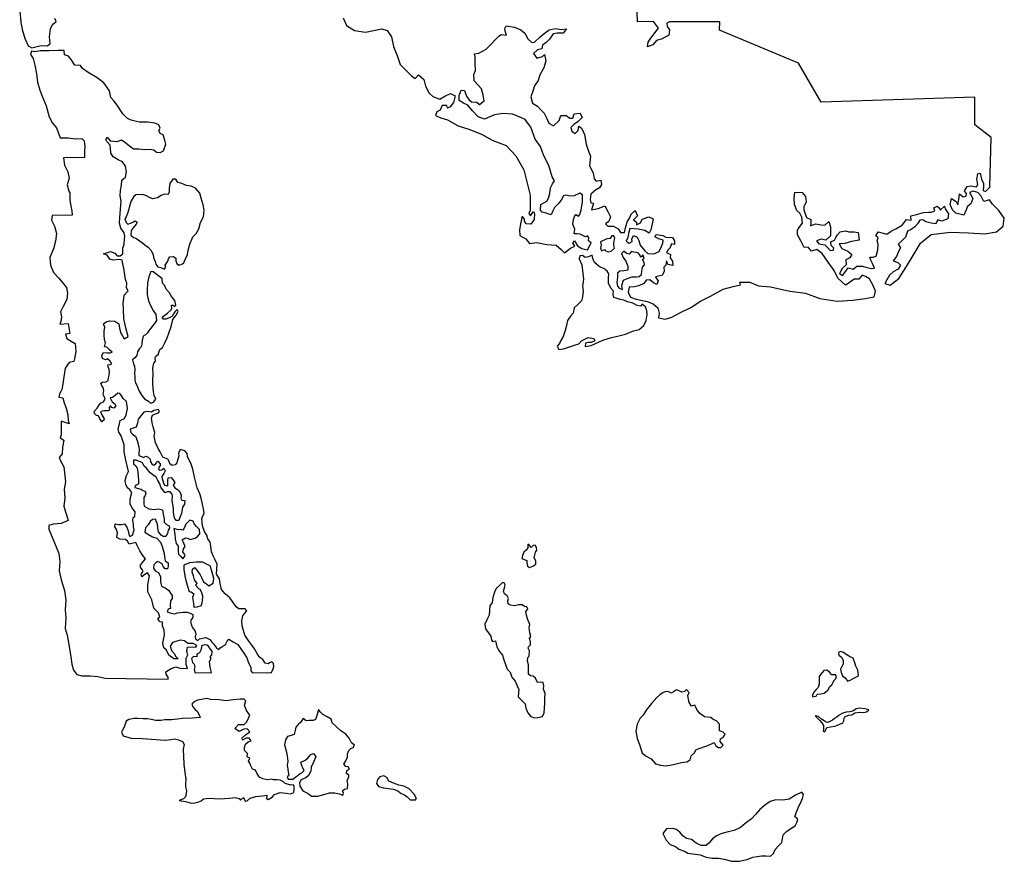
# Model space of a CAD drawing. Extents: x 85497 to 314014, y 760654 to 894511.
# Tile 4 of 25: x 145712 to 171311, y 784456 to 806331. Entities that reach past the tile are written whole.
import ezdxf

# ---------------------------------------------------------------- set-up
doc = ezdxf.new("R2010")
doc.units = 0
doc.layers.add('-RPA', color=1, linetype='CONTINUOUS')
doc.layers.add('RPA', color=3, linetype='CONTINUOUS')

msp = doc.modelspace()

# ---------------------------------------------------------------- linework, layer by layer
at = {"layer": '-RPA', "color": 0}
for points in [[(149722, 793108), (149746, 792957), (149753, 792840), (149778, 792714), (149828, 792647), (149835, 792529), (149843, 792437), (149893, 792387), (149951, 792319), (150010, 792394), (149994, 792436), (149952, 792503), (149970, 792579), (150012, 792637), (149987, 792696), (149971, 792746), (149938, 792814), (150022, 792863), (150072, 792855), (150147, 792820), (150273, 792853), (150332, 792895), (150399, 792970), (150383, 793079), (150309, 793155), (150250, 793230), (150226, 793298), (150134, 793323), (150032, 793223), (149981, 793098), (149956, 793065), (149897, 793082), (149830, 793074)], [(150282, 791630), (150324, 791680), (150257, 791772), (150233, 791873), (150200, 791974), (150201, 792049), (150259, 792091), (150318, 792023), (150401, 791906), (150442, 791830), (150492, 791721), (150567, 791670), (150633, 791619), (150743, 791685), (150760, 791811), (150711, 791996), (150662, 792138), (150570, 792181), (150470, 792232), (150302, 792233), (150126, 792217), (149983, 792151), (149983, 792034), (150015, 791833), (150039, 791724), (150072, 791606), (150121, 791472), (150171, 791463), (150238, 791412), (150204, 791312), (150228, 791161), (150236, 791060), (150328, 791068), (150437, 791101), (150463, 791218), (150472, 791352), (150440, 791461), (150406, 791520), (150373, 791537)]]:
    msp.add_lwpolyline(points, close=True, dxfattribs=at)
at = {"layer": 'RPA', "color": 0}
for points in [[(154124, 806378), (154207, 806176), (154415, 806049), (154700, 806005), (154909, 806054), (155127, 806094), (155269, 806052), (155377, 805883), (155434, 805632), (155533, 805371), (155607, 805170), (155782, 804984), (155898, 804875), (155990, 804807), (156083, 804898), (156216, 804780), (156265, 804604), (156356, 804419), (156456, 804335), (156631, 804267), (156783, 804349), (156909, 804415), (157034, 804348), (156991, 804180), (156906, 804064), (156831, 804031), (156814, 804098), (156697, 804099), (156646, 803982), (156554, 803940), (156519, 803840), (156661, 803781), (156837, 803729), (157112, 803576), (157388, 803482), (157722, 803355), (157998, 803202), (158357, 803065), (158615, 802796), (158822, 802426), (158895, 802115), (158985, 801771), (158983, 801503), (158982, 801369), (158948, 801294), (158990, 801235), (159066, 801344), (159099, 801293), (159090, 801134), (159005, 801017), (158879, 801026), (158838, 801094), (158838, 801144), (158772, 801228), (158729, 801027), (158702, 800860), (158718, 800718), (158868, 800633), (158968, 800515), (159161, 800539), (159420, 800487), (159663, 800468), (159788, 800359), (159879, 800274), (160031, 800390), (160149, 800448), (160091, 800532), (160133, 800582), (160216, 800456), (160324, 800388), (160399, 800371), (160475, 800346), (160543, 800479), (160568, 800529), (160501, 800580), (160510, 800664), (160477, 800714), (160418, 800689), (160285, 800757), (160209, 800766), (160126, 800767), (160143, 800884), (160094, 801018), (160111, 801135), (160137, 801219), (160171, 801269), (160238, 801227), (160272, 801268), (160306, 801385), (160341, 801586), (160341, 801687), (160342, 801779), (160275, 801821), (160124, 801755), (160032, 801747), (159915, 801773), (159848, 801757), (159788, 801640), (159712, 801549), (159619, 801449), (159577, 801365), (159526, 801257), (159401, 801299), (159292, 801325), (159250, 801384), (159260, 801526), (159419, 801618), (159462, 801693), (159496, 801810), (159514, 801960), (159565, 802069), (159616, 802144), (159558, 802245), (159468, 802539), (159335, 802791), (159253, 803034), (159112, 803228), (158997, 803539), (158856, 803741), (158680, 803817), (158522, 803877), (158270, 803895), (158052, 803855), (157935, 803805), (157800, 803748), (157633, 803807), (157484, 803959), (157367, 804111), (157250, 804162), (157134, 804230), (157134, 804364), (157186, 804497), (157278, 804488), (157327, 804346), (157385, 804253), (157460, 804194), (157594, 804185), (157669, 804126), (157787, 804225), (157763, 804376), (157722, 804536), (157630, 804628), (157531, 804746), (157523, 804906), (157566, 805014), (157551, 805199), (157552, 805366), (157535, 805442), (157653, 805457), (157838, 805565), (157973, 805698), (158082, 805815), (158167, 805906), (158226, 805948), (158368, 805930), (158335, 806031), (158327, 806098), (158361, 806173), (158579, 806138), (158737, 806070), (158846, 805977), (158920, 805834), (159028, 805741), (159095, 805749), (159247, 805882), (159348, 805974), (159475, 806065), (159634, 806106), (159801, 806080), (159927, 806096), (159843, 805979), (159683, 805980), (159583, 805964), (159490, 805822), (159397, 805739), (159304, 805673), (159287, 805572), (159170, 805548), (159068, 805456), (159160, 805330), (159302, 805371), (159353, 805429), (159394, 805261), (159342, 805078), (159232, 804894), (159189, 804752), (159096, 804610), (159062, 804501), (159002, 804326), (159043, 804158), (159176, 804082), (159251, 803998), (159351, 803905), (159417, 803762), (159467, 803644), (159592, 803576), (159735, 803710), (159778, 803843), (159920, 803842), (160012, 803775), (160096, 803774), (160130, 803883), (160281, 803899), (160339, 803789), (160229, 803689), (160120, 803606), (160044, 803532), (160068, 803431), (160152, 803372), (160228, 803455), (160245, 803564), (160320, 803513), (160394, 803345), (160443, 803093), (160500, 802917), (160550, 802783), (160523, 802532), (160622, 802347), (160646, 802196), (160696, 802137), (160822, 802161), (160838, 802044), (160787, 801960), (160678, 801902), (160560, 801794), (160542, 801660), (160558, 801568), (160634, 801559), (160574, 801392), (160750, 801424), (160868, 801465), (160926, 801490), (161009, 801330), (161075, 801204), (161033, 801087), (160940, 801029), (161007, 800962), (161149, 800961), (161274, 800893), (161332, 800801), (161433, 800800), (161467, 800959), (161518, 801092), (161561, 801159), (161612, 801276), (161713, 801368), (161771, 801233), (161669, 801125), (161744, 801066), (161752, 800999), (161853, 801048), (161896, 801149), (162072, 801206), (162181, 801155), (162155, 801021), (162120, 800871), (162078, 800779), (161969, 800855), (161793, 800890), (161576, 800908), (161541, 800774), (161524, 800674), (161481, 800573), (161556, 800523), (161632, 800564), (161624, 800631), (161667, 800723), (161767, 800680), (161808, 800588), (161841, 800470), (161966, 800327), (162040, 800251), (162200, 800242), (162334, 800308), (162402, 800433), (162436, 800525), (162445, 800600), (162328, 800635), (162228, 800686), (162262, 800752), (162429, 800718), (162512, 800675), (162680, 800674), (162738, 800582), (162737, 800489), (162654, 800507), (162619, 800390), (162560, 800340), (162526, 800282), (162635, 800231), (162626, 800138), (162684, 800054), (162692, 799945), (162566, 799971), (162525, 800064), (162508, 799955), (162457, 799897), (162465, 799796), (162414, 799679), (162321, 799663), (162246, 799647), (162312, 799537), (162278, 799446), (162186, 799496), (162095, 799572), (162002, 799565), (161935, 799473), (161809, 799415), (161691, 799391), (161557, 799375), (161531, 799250), (161589, 799115), (161739, 799064), (162024, 799003), (162182, 798944), (162299, 798842), (162340, 798700), (162322, 798582), (162490, 798548), (162666, 798597), (162893, 798721), (163162, 798853), (163414, 799011), (163675, 799143), (164003, 799325), (164263, 799399), (164456, 799439), (164439, 799506), (164699, 799505), (164916, 799411), (165234, 799392), (165736, 799271), (166146, 799227), (166514, 799082), (166966, 799012), (167376, 799043), (167695, 799082), (167930, 799131), (167964, 799273), (167898, 799424), (167807, 799593), (167699, 799660), (167615, 799694), (167531, 799586), (167405, 799587), (167279, 799496), (167178, 799429), (166987, 799615), (166887, 799808), (166730, 800027), (166572, 800254), (166439, 800356), (166296, 800315), (166213, 800416), (166104, 800408), (166022, 800585), (165930, 800736), (165931, 800862), (165974, 800928), (166067, 801045), (166051, 801196), (165993, 801305), (165918, 801373), (165852, 801524), (165845, 801692), (165863, 801851), (166055, 801841), (166138, 801740), (166162, 801597), (166103, 801464), (166102, 801388), (166168, 801187), (166277, 801136), (166284, 801035), (166275, 800977), (166401, 801026), (166552, 801000), (166644, 800991), (166745, 801082), (166795, 800948), (166793, 800713), (166675, 800605), (166550, 800631), (166432, 800582), (166490, 800506), (166641, 800480), (166716, 800412), (166782, 800328), (166858, 800344), (166883, 800395), (166808, 800462), (166800, 800554), (166893, 800604), (166935, 800671), (166977, 800737), (167045, 800821), (167179, 800845), (167271, 800819), (167405, 800818), (167514, 800801), (167538, 800600), (167337, 800567), (167169, 800510), (167018, 800503), (167084, 800385), (167243, 800317), (167351, 800232), (167292, 800140), (167191, 800091), (167198, 799957), (167097, 799865), (167029, 799732), (167104, 799681), (167189, 799798), (167248, 799881), (167382, 799847), (167475, 799921), (167625, 799929), (167709, 799903), (167851, 799860), (167935, 799876), (167885, 799994), (167844, 800078), (167811, 800162), (167903, 800162), (167979, 800186), (168022, 800353), (168031, 800496), (168007, 800580), (168032, 800663), (167974, 800714), (168033, 800814), (168159, 800780), (168259, 800754), (168369, 800837), (168495, 800895), (168654, 800994), (168764, 801136), (168890, 801118), (168882, 801235), (169025, 801268), (169210, 801317), (169344, 801325), (169419, 801332), (169503, 801365), (169478, 801441), (169562, 801482), (169629, 801431), (169646, 801381), (169755, 801481), (169771, 801414), (169863, 801288), (169845, 801154), (169685, 801096), (169585, 801130), (169526, 801022), (169409, 801039), (169275, 801074), (169192, 801133), (169116, 801117), (169057, 801025), (168981, 800950), (168888, 800875), (168796, 800834), (168744, 800675), (168643, 800584), (168551, 800501), (168609, 800400), (168549, 800291), (168507, 800174), (168422, 800066), (168539, 800023), (168614, 799947), (168555, 799847), (168420, 799781), (168327, 799690), (168260, 799573), (168209, 799473), (168342, 799430), (168570, 799604), (168764, 799913), (168942, 800205), (169129, 800522), (169407, 800746), (169901, 800810), (170379, 800790), (170806, 800762), (171108, 800818), (171285, 800968), (171311, 801169), (171170, 801371), (171004, 801539), (170929, 801649), (170778, 801608), (170712, 801742), (170620, 801844), (170503, 801870), (170402, 801837), (170494, 801685), (170442, 801543), (170358, 801477), (170316, 801385), (170256, 801251), (170047, 801303), (169964, 801387), (169906, 801530), (169941, 801681), (170057, 801604), (170107, 801520), (170125, 801654), (170143, 801805), (170243, 801729), (170318, 801745), (170327, 801812), (170277, 801879), (170345, 801996), (170437, 802012), (170588, 801986), (170622, 802045), (170597, 802187), (170624, 802321), (170682, 802346), (170715, 802186), (170773, 802077), (170772, 801985), (170763, 801893), (170821, 801867), (170940, 801984), (170935, 801993), (170970, 803272), (170549, 803599), (170549, 804320), (166551, 804185), (165957, 805203), (163909, 806055), (163915, 806272), (162608, 806273), (162539, 806242), (162545, 806157), (162608, 806065), (162590, 805925), (162419, 805836), (162271, 805787), (162175, 805677), (162031, 805628), (162053, 805751), (162106, 805825), (162196, 805954), (162316, 806115), (162188, 806287), (161774, 806274), (161719, 807907)], [(145712, 806556), (145740, 806278), (145743, 806257), (145782, 806043), (145850, 805824), (145928, 805656), (146025, 805603), (146271, 805661), (146437, 805648), (146503, 805709), (146489, 805882), (146512, 806090), (146566, 806210), (146658, 806284), (146621, 806365)]]:
    msp.add_lwpolyline(points, dxfattribs=at)
for points in [[(146868, 805534), (146718, 805530), (146471, 805524), (146242, 805518), (146105, 805500), (146021, 805515), (145993, 805430), (146060, 805325), (146109, 805148), (146145, 804926), (146177, 804704), (146236, 804498), (146314, 804298), (146399, 804088), (146479, 803810), (146567, 803639), (146670, 803517), (146766, 803258), (146972, 803258), (147164, 803238), (147323, 803239), (147384, 803179), (147401, 803032), (147393, 802899), (147400, 802752), (147201, 802742), (146963, 802746), (146849, 802738), (146876, 802552), (146961, 802381), (146994, 802214), (146946, 802036), (146992, 801874), (147011, 801833), (147011, 801650), (147044, 801487), (147068, 801360), (147073, 801249), (146558, 801244), (146537, 801120), (146619, 800966), (146665, 800776), (146642, 800575), (146590, 800377), (146495, 800147), (146511, 799954), (146593, 799757), (146727, 799615), (146852, 799470), (146932, 799374), (146952, 799221), (146937, 799055), (146839, 798874), (146775, 798741), (146788, 798649), (146796, 798604), (146784, 798490), (146757, 798419), (146976, 798435), (147017, 798173), (146899, 798159), (146940, 798048), (147053, 797974), (147150, 797914), (147169, 797708), (147140, 797517), (147123, 797445), (146998, 797421), (146898, 797273), (146855, 797045), (146836, 796866), (146808, 796717), (146777, 796667), (146744, 796611), (146730, 796523), (146837, 796505), (146864, 796374), (146924, 796233), (146967, 796069), (146971, 795910), (146999, 795828), (146869, 795866), (146788, 795893), (146788, 795681), (146789, 795544), (146762, 795463), (146855, 795400), (146826, 795218), (146813, 795045), (146734, 794955), (146784, 794844), (146857, 794709), (146883, 794487), (146900, 794321), (146870, 794132), (146886, 793900), (146857, 793689), (146903, 793538), (146941, 793434), (146968, 793313), (146788, 793240), (146579, 793218), (146471, 793184), (146466, 793086), (146573, 792840), (146664, 792633), (146726, 792459), (146759, 792247), (146742, 792003), (146787, 791768), (146880, 791499), (146915, 791247), (146898, 790990), (146908, 790782), (146894, 790508), (146943, 790335), (147000, 790037), (147045, 789769), (147068, 789580), (147107, 789423), (147197, 789311), (147323, 789273), (147545, 789279), (147740, 789260), (147932, 789217), (149570, 789190), (149568, 789244), (149522, 789318), (149510, 789379), (149653, 789470), (149770, 789511), (149871, 789477), (150072, 789467), (150039, 789568), (150040, 789735), (150083, 789827), (150058, 789911), (150076, 790020), (150201, 790027), (150293, 790018), (150319, 790068), (150219, 790119), (150085, 790120), (149993, 790188), (149884, 790205), (149767, 790173), (149683, 790140), (149623, 790048), (149656, 789939), (149731, 789855), (149772, 789779), (149831, 789720), (149722, 789721), (149588, 789814), (149531, 789940), (149456, 790007), (149431, 790116), (149449, 790217), (149475, 790342), (149467, 790460), (149426, 790577), (149427, 790669), (149360, 790678), (149302, 790746), (149352, 790812), (149320, 790913), (149195, 791040), (149146, 791249), (149047, 791460), (149040, 791636), (149066, 791786), (149083, 791878), (149034, 791954), (148966, 791913), (148890, 791854), (148874, 791922), (148925, 791988), (148892, 792039), (148850, 792098), (148851, 792156), (148927, 792256), (148986, 792315), (148911, 792407), (148837, 792525), (148762, 792668), (148729, 792744), (148561, 792703), (148512, 792779), (148462, 792821), (148319, 792830), (148236, 792873), (148253, 792990), (148229, 793082), (148187, 793150), (148196, 793225), (148280, 793208), (148355, 793207), (148439, 793232), (148497, 793139), (148530, 793047), (148546, 792963), (148571, 792896), (148647, 792929), (148690, 793071), (148673, 793146), (148674, 793230), (148649, 793314), (148658, 793389), (148709, 793422), (148710, 793540), (148627, 793649), (148585, 793750), (148586, 793851), (148603, 793943), (148629, 794043), (148571, 794110), (148505, 794170), (148472, 794254), (148456, 794354), (148490, 794480), (148541, 794588), (148468, 794882), (148427, 795100), (148429, 795284), (148396, 795385), (148346, 795511), (148288, 795612), (148272, 795696), (148298, 795796), (148324, 795913), (148433, 795963), (148484, 796063), (148511, 796222), (148487, 796407), (148403, 796483), (148354, 796575), (148312, 796617), (148262, 796626), (148195, 796560), (148127, 796510), (148068, 796502), (148118, 796401), (148185, 796350), (148209, 796291), (148159, 796233), (148109, 796250), (148075, 796292), (148042, 796251), (148049, 796184), (148007, 796167), (147915, 796168), (147857, 796160), (147815, 796143), (147848, 796059), (147897, 795975), (147905, 795933), (147846, 795883), (147797, 795959), (147764, 796035), (147705, 796044), (147655, 796094), (147647, 796144), (147723, 796236), (147765, 796303), (147816, 796361), (147892, 796402), (147934, 796469), (147910, 796536), (147885, 796587), (147902, 796696), (147886, 796771), (147844, 796813), (147820, 796881), (147862, 796914), (147954, 796921), (148013, 796955), (148022, 797022), (148039, 797088), (148048, 797172), (148040, 797239), (148015, 797306), (148007, 797357), (148066, 797365), (148108, 797390), (148067, 797457), (147992, 797516), (147941, 797491), (147866, 797525), (147850, 797601), (147892, 797684), (147985, 797675), (148060, 797675), (148119, 797691), (148044, 797750), (147977, 797818), (147919, 797827), (147944, 797935), (147920, 798019), (147912, 798137), (147905, 798237), (147922, 798329), (147889, 798422), (147957, 798480), (148049, 798504), (148183, 798495), (148291, 798427), (148307, 798310), (148340, 798184), (148381, 798117), (148431, 798032), (148532, 798099), (148475, 798325), (148418, 798552), (148411, 798803), (148404, 798971), (148422, 799088), (148431, 799172), (148532, 799280), (148491, 799364), (148500, 799481), (148459, 799582), (148443, 799691), (148419, 799876), (148395, 799985), (148378, 800077), (148303, 800094), (148144, 800079), (148052, 800105), (147986, 800214), (147894, 800248), (148070, 800305), (148187, 800263), (148245, 800195), (148321, 800195), (148396, 800245), (148397, 800395), (148432, 800496), (148433, 800638), (148444, 800709), (148425, 800789), (148342, 800915), (148310, 801041), (148311, 801183), (148329, 801410), (148347, 801602), (148323, 801753), (148333, 801895), (148359, 802029), (148368, 802163), (148461, 802238), (148487, 802389), (148463, 802523), (148388, 802641), (148271, 802692), (148138, 802768), (148080, 802861), (148072, 802995), (148064, 803070), (147973, 803163), (147948, 803214), (147982, 803280), (148065, 803179), (148258, 803169), (148359, 803211), (148467, 803134), (148567, 803050), (148667, 802974), (148809, 802973), (148952, 802955), (149094, 802963), (149203, 802945), (149269, 802886), (149362, 802877), (149454, 802926), (149514, 803094), (149481, 803203), (149440, 803337), (149365, 803371), (149332, 803455), (149366, 803514), (149333, 803598), (149224, 803640), (149032, 803667), (148814, 803668), (148613, 803720), (148513, 803763), (148397, 803881), (148248, 804108), (148156, 804226), (148081, 804310), (148049, 804478), (147900, 804688), (147725, 804824), (147491, 804959), (147341, 805061), (147291, 805137), (147149, 805146), (147049, 805298), (146983, 805382), (146874, 805416)], [(150217, 800687), (150301, 800771), (150369, 800896), (150412, 801063), (150488, 801205), (150506, 801381), (150482, 801515), (150433, 801691), (150392, 801826), (150284, 801952), (150167, 802003), (150050, 802021), (149924, 802072), (149824, 802098), (149774, 802182), (149690, 802182), (149614, 802074), (149597, 801948), (149596, 801856), (149571, 801789), (149478, 801798), (149386, 801766), (149293, 801699), (149176, 801675), (149101, 801700), (148992, 801760), (148900, 801786), (148733, 801778), (148682, 801737), (148614, 801620), (148572, 801520), (148546, 801403), (148512, 801294), (148477, 801210), (148444, 801152), (148476, 801059), (148526, 801017), (148619, 801050), (148669, 801075), (148711, 801100), (148770, 801066), (148736, 801016), (148660, 800924), (148609, 800849), (148600, 800732), (148667, 800673), (148750, 800647), (148800, 800605), (148867, 800554), (148967, 800478), (149050, 800419), (149117, 800343), (149183, 800225), (149191, 800150), (149232, 800049), (149248, 799973), (149307, 799906), (149382, 799889), (149465, 799846), (149508, 799896), (149491, 799955), (149567, 800055), (149584, 800114), (149618, 800164), (149711, 800180), (149769, 800129), (149768, 800062), (149793, 799995), (149851, 799953), (149969, 799994), (150020, 800119), (150071, 800228), (150089, 800345), (150132, 800495)], [(160813, 800559), (160829, 800475), (160812, 800391), (160837, 800324), (160912, 800357), (160937, 800332), (161012, 800298), (161088, 800314), (161172, 800389), (161156, 800464), (161156, 800514), (161165, 800581), (161182, 800657), (161158, 800716), (161107, 800716), (161065, 800641), (160998, 800633), (160956, 800625)], [(161382, 799315), (161366, 799424), (161409, 799558), (161485, 799599), (161628, 799648), (161745, 799647), (161820, 799655), (161879, 799705), (161888, 799797), (161906, 799898), (161957, 799956), (161949, 800023), (161907, 800099), (161949, 800132), (161917, 800216), (161866, 800158), (161808, 800250), (161758, 800284), (161683, 800293), (161616, 800302), (161556, 800235), (161490, 800252), (161423, 800312), (161356, 800253), (161405, 800153), (161471, 800052), (161521, 799925), (161520, 799817), (161419, 799801), (161319, 799793), (161251, 799743), (161251, 799634), (161233, 799500), (161257, 799408), (161299, 799357)], [(160341, 800202), (160274, 800194), (160257, 800119), (160323, 799959), (160355, 799733), (160371, 799590), (160344, 799406), (160360, 799272), (160342, 799130), (160316, 799021), (160232, 798938), (160131, 798846), (160105, 798704), (160029, 798629), (159953, 798512), (159927, 798379), (159892, 798253), (159841, 798094), (159781, 797994), (159747, 797911), (159688, 797844), (159730, 797760), (159847, 797776), (160006, 797825), (160132, 797874), (160250, 797907), (160317, 797982), (160494, 798073), (160636, 798047), (160661, 797988), (160569, 797938), (160493, 797939), (160426, 797923), (160417, 797839), (160568, 797863), (160778, 797954), (160896, 798011), (161097, 798069), (161257, 798109), (161466, 798158), (161668, 798241), (161819, 798281), (161937, 798381), (161997, 798515), (162023, 798665), (162015, 798766), (161982, 798867), (161899, 798934), (161857, 798884), (161765, 798902), (161656, 798961), (161514, 798996), (161422, 799038), (161322, 799056), (161222, 799090), (161163, 799107), (161139, 799191), (161148, 799275), (161081, 799351), (161023, 799485), (161024, 799619), (161033, 799728), (160984, 799795), (160900, 799863), (160800, 799897), (160725, 799956), (160659, 800024), (160609, 800125), (160593, 800208), (160500, 800167), (160417, 800151)], [(149415, 798598), (149558, 798706), (149651, 798789), (149668, 798831), (149660, 798915), (149710, 798915), (149727, 798873), (149769, 798914), (149745, 799032), (149662, 799133), (149604, 799234), (149520, 799326), (149479, 799427), (149421, 799486), (149413, 799595), (149363, 799638), (149247, 799722), (149180, 799781), (149121, 799790), (149070, 799648), (149036, 799489), (149026, 799305), (149025, 799187), (149041, 799103), (149066, 799003), (149115, 798902), (149182, 798776), (149248, 798666), (149272, 798515), (149238, 798457), (149179, 798390), (149120, 798315), (149078, 798265), (149035, 798190), (148985, 798140), (148926, 798107), (148900, 797990), (148891, 797898), (148874, 797831), (148823, 797789), (148772, 797698), (148755, 797606), (148704, 797539), (148645, 797489), (148670, 797388), (148694, 797330), (148702, 797237), (148693, 797128), (148709, 797053), (148709, 796961), (148725, 796894), (148758, 796835), (148807, 796692), (148890, 796566), (148957, 796473), (149057, 796414), (149115, 796363), (149191, 796388), (149250, 796471), (149209, 796564), (149193, 796664), (149169, 796857), (149170, 796974), (149179, 797117), (149172, 797276), (149198, 797402), (149240, 797460), (149232, 797552), (149249, 797586), (149316, 797627), (149351, 797761), (149427, 797811), (149478, 797919), (149545, 798061), (149588, 798187), (149639, 798329), (149665, 798429), (149691, 798538), (149725, 798579), (149776, 798654), (149835, 798746), (149802, 798797), (149751, 798747), (149700, 798680), (149683, 798622), (149582, 798572), (149507, 798547), (149448, 798548)], [(148765, 795394), (148806, 795226), (148814, 795142), (148813, 795058), (148813, 795008), (148880, 794974), (148930, 794948), (148989, 794990), (149056, 794964), (149105, 794905), (149113, 794838), (149155, 794771), (149197, 794754), (149247, 794795), (149306, 794854), (149364, 794786), (149364, 794744), (149330, 794694), (149321, 794636), (149355, 794619), (149405, 794635), (149456, 794677), (149497, 794609), (149463, 794534), (149404, 794459), (149420, 794401), (149453, 794291), (149478, 794233), (149562, 794215), (149562, 794274), (149563, 794358), (149571, 794425), (149647, 794433), (149697, 794382), (149747, 794306), (149704, 794231), (149746, 794164), (149812, 794121), (149854, 794079), (149887, 794046), (149912, 793962), (149903, 793895), (149928, 793844), (150003, 793835), (149994, 793743), (149943, 793660), (149917, 793492), (149874, 793392), (149849, 793317), (149773, 793317), (149724, 793410), (149708, 793527), (149708, 793636), (149684, 793779), (149676, 793846), (149685, 793946), (149677, 793997), (149628, 794056), (149544, 794056), (149493, 794031), (149427, 794116), (149385, 794183), (149352, 794267), (149303, 794351), (149261, 794444), (149170, 794503), (149103, 794553), (149012, 794671), (148945, 794730), (148904, 794815), (148854, 794840), (148803, 794857), (148737, 794883), (148670, 794883), (148669, 794791), (148727, 794732), (148769, 794673), (148785, 794572), (148792, 794455), (148800, 794363), (148799, 794271), (148757, 794237), (148715, 794221), (148707, 794171), (148799, 794145), (148866, 794128), (148916, 794094), (148974, 794077), (148991, 794026), (148973, 793968), (148939, 793909), (148939, 793834), (148938, 793759), (148946, 793683), (149072, 793615), (149206, 793598), (149323, 793614), (149423, 793588), (149439, 793479), (149472, 793361), (149471, 793269), (149530, 793210), (149596, 793176), (149604, 793117), (149571, 793067), (149553, 792975), (149511, 792900), (149444, 792901), (149394, 792934), (149319, 793019), (149303, 793119), (149295, 793228), (149262, 793287), (149254, 793346), (149162, 793338), (149103, 793288), (149052, 793205), (148984, 793122), (148976, 793071), (148967, 793013), (149059, 792953), (149167, 792886), (149276, 792851), (149376, 792750), (149409, 792666), (149441, 792549), (149466, 792456), (149474, 792373), (149498, 792263), (149573, 792213), (149573, 792129), (149555, 792054), (149497, 792054), (149439, 792121), (149414, 792189), (149339, 792231), (149289, 792248), (149196, 792165), (149187, 792073), (149245, 791997), (149320, 791963), (149370, 791854), (149369, 791737), (149385, 791678), (149402, 791611), (149493, 791560), (149585, 791492), (149635, 791425), (149676, 791366), (149676, 791290), (149634, 791224), (149624, 791098), (149632, 791031), (149574, 791006), (149548, 790939), (149623, 790914), (149732, 790888), (149824, 790912), (149958, 790928), (150067, 790936), (150143, 790910), (150209, 790868), (150217, 790801), (150167, 790734), (150149, 790684), (150182, 790592), (150207, 790524), (150265, 790457), (150282, 790398), (150298, 790356), (150273, 790306), (150281, 790231), (150339, 790197), (150389, 790238), (150549, 790271), (150657, 790220), (150707, 790152), (150749, 790110), (150799, 790043), (150832, 789992), (150890, 789958), (150924, 790008), (150991, 790050), (151067, 790091), (151076, 790125), (151110, 790175), (151152, 790233), (151260, 790165), (151386, 790089), (151460, 789980), (151535, 789862), (151618, 789744), (151659, 789618), (151717, 789500), (151724, 789408), (151766, 789358), (152260, 789363), (152303, 789455), (152320, 789522), (152312, 789597), (152271, 789639), (152203, 789614), (152170, 789590), (152094, 789607), (152036, 789699), (151953, 789750), (151895, 789843), (151820, 789977), (151729, 790104), (151654, 790205), (151563, 790331), (151530, 790457), (151498, 790574), (151490, 790708), (151516, 790834), (151567, 790909), (151618, 790967), (151576, 791018), (151492, 791018), (151409, 791019), (151342, 791070), (151242, 791213), (151176, 791305), (151051, 791407), (150959, 791525), (150927, 791676), (150903, 791802), (150828, 791919), (150837, 792053), (150847, 792179), (150789, 792313), (150739, 792398), (150698, 792498), (150682, 792649), (150666, 792750), (150600, 792834), (150575, 792935), (150517, 793027), (150468, 793179), (150452, 793271), (150444, 793355), (150461, 793422), (150512, 793497), (150488, 793614), (150463, 793740), (150431, 793891), (150398, 794009), (150324, 794160), (150258, 794437), (150210, 794647), (150160, 794806), (150078, 794966), (150062, 795058), (150003, 795126), (149886, 795160), (149844, 795068), (149852, 794993), (149826, 794909), (149800, 794817), (149758, 794759), (149674, 794742), (149616, 794785), (149608, 794827), (149566, 794911), (149433, 794962), (149366, 795096), (149308, 795189), (149242, 795340), (149210, 795500), (149227, 795600), (149178, 795751), (149154, 795852), (149138, 795978), (149163, 796053), (149239, 796086), (149323, 796110), (149348, 796144), (149324, 796203), (149198, 796170), (149139, 796128), (149047, 796146), (148938, 796130), (148862, 796038), (148794, 795946), (148777, 795846), (148742, 795737), (148658, 795713), (148583, 795688), (148599, 795604), (148649, 795554), (148724, 795503)], [(158919, 792698), (158919, 792606), (158876, 792547), (158817, 792489), (158783, 792406), (158766, 792330), (158825, 792305), (158900, 792271), (158899, 792212), (158916, 792129), (158966, 792095), (159049, 792128), (159134, 792177), (159134, 792269), (159084, 792345), (159102, 792420), (159119, 792487), (159153, 792546), (159145, 792613), (159112, 792671), (159061, 792663), (159011, 792614), (158969, 792664)], [(158850, 788545), (158874, 788436), (158924, 788319), (158999, 788218), (159099, 788184), (159183, 788192), (159300, 788216), (159351, 788316), (159352, 788433), (159361, 788567), (159362, 788684), (159371, 788818), (159330, 788927), (159339, 789019), (159323, 789103), (159247, 789112), (159172, 789104), (159122, 789213), (159064, 789272), (158989, 789281), (158939, 789323), (158940, 789449), (158941, 789566), (158916, 789659), (158925, 789751), (158959, 789792), (158968, 789926), (158935, 789993), (158944, 790027), (158994, 790085), (158995, 790160), (158970, 790244), (159004, 790303), (158971, 790395), (158955, 790529), (158973, 790613), (158915, 790755), (158890, 790856), (158874, 790948), (158925, 791007), (158900, 791074), (158833, 791082), (158775, 791125), (158683, 791125), (158574, 791093), (158465, 791110), (158415, 791152), (158399, 791228), (158424, 791286), (158383, 791353), (158316, 791404), (158292, 791480), (158309, 791538), (158335, 791630), (158310, 791697), (158260, 791706), (158184, 791623), (158100, 791548), (158057, 791448), (158014, 791314), (157997, 791180), (157937, 791097), (157928, 790988), (157919, 790854), (157860, 790729), (157809, 790620), (157825, 790495), (157891, 790402), (157957, 790310), (157974, 790217), (158007, 790167), (158082, 790183), (158115, 790032), (158189, 789906), (158264, 789814), (158297, 789696), (158330, 789595), (158387, 789453), (158462, 789369), (158503, 789243), (158594, 789142), (158644, 789016), (158685, 788923), (158676, 788848), (158675, 788731)], [(150702, 789365), (150661, 789499), (150645, 789650), (150688, 789725), (150663, 789767), (150705, 789826), (150714, 789918), (150664, 789977), (150623, 790044), (150573, 790078), (150506, 790087), (150439, 790054), (150430, 789962), (150387, 789878), (150320, 789837), (150319, 789770), (150227, 789779), (150177, 789729), (150201, 789620), (150251, 789577), (150267, 789510), (150250, 789443), (150275, 789359)], [(166997, 789882), (167013, 789815), (167080, 789764), (167122, 789688), (167121, 789579), (167078, 789504), (167053, 789446), (167069, 789362), (167102, 789278), (167177, 789227), (167235, 789135), (167319, 789176), (167420, 789226), (167521, 789275), (167505, 789426), (167455, 789527), (167414, 789644), (167381, 789737), (167290, 789779), (167198, 789830), (167131, 789881), (167056, 789906)], [(166420, 788747), (166446, 788797), (166538, 788813), (166630, 788829), (166723, 788904), (166774, 788996), (166824, 789046), (166858, 789112), (166900, 789171), (166934, 789212), (166951, 789262), (166918, 789304), (166826, 789305), (166768, 789372), (166701, 789423), (166617, 789415), (166541, 789324), (166499, 789257), (166498, 789157), (166498, 789073), (166472, 788972), (166422, 788923), (166362, 788856), (166328, 788772), (166328, 788731)], [(162141, 788557), (161997, 788382), (161921, 788257), (161845, 788174), (161769, 788024), (161734, 787840), (161766, 787647), (161824, 787488), (161898, 787269), (161998, 787193), (162131, 787117), (162239, 786991), (162373, 786957), (162515, 786939), (162708, 786971), (162918, 787028), (163060, 787044), (163144, 787094), (163170, 787194), (163254, 787277), (163288, 787352), (163380, 787385), (163548, 787451), (163616, 787476), (163699, 787509), (163767, 787542), (163808, 787458), (163883, 787415), (163942, 787415), (164001, 787473), (163926, 787566), (163935, 787641), (164010, 787691), (164053, 787758), (164003, 787817), (163903, 787851), (163904, 788018), (163837, 788102), (163737, 788153), (163679, 788195), (163520, 788213), (163387, 788306), (163320, 788399), (163295, 788466), (163262, 788516), (163178, 788492), (163120, 788584), (163104, 788668), (163080, 788769), (163114, 788844), (163047, 788920), (162997, 788870), (162930, 788853), (162871, 788879), (162788, 788913), (162712, 788863), (162653, 788830), (162586, 788864), (162519, 788873), (162444, 788848), (162351, 788782), (162276, 788715)], [(150334, 788644), (150230, 788595), (150183, 788544), (150211, 788468), (150272, 788405), (150330, 788359), (150362, 788296), (150399, 788217), (150402, 788194), (150196, 788178), (149945, 788167), (149815, 788153), (149655, 788136), (149570, 788131), (149488, 788132), (149377, 788115), (149247, 788117), (149130, 788139), (149036, 788157), (148925, 788162), (148785, 788168), (148681, 788166), (148605, 788151), (148546, 788139), (148481, 788101), (148456, 788020), (148425, 787939), (148388, 787862), (148361, 787810), (148405, 787715), (148606, 787659), (148896, 787651), (149137, 787630), (149375, 787616), (149515, 787607), (149639, 787621), (149734, 787636), (149841, 787611), (149941, 787570), (149985, 787491), (149964, 787368), (149976, 786979), (150005, 786764), (150035, 786591), (150019, 786473), (150021, 786389), (150045, 786290), (150034, 786177), (150026, 786131), (149973, 786080), (149855, 786033), (150022, 786007), (150148, 785973), (150223, 785964), (150341, 785996), (150433, 786029), (150492, 786079), (150635, 786095), (150911, 786076), (151154, 786100), (151313, 786115), (151414, 786089), (151455, 786047), (151531, 786114), (151572, 786021), (151623, 786029), (151707, 786096), (151850, 786145), (152026, 786160), (152135, 786176), (152126, 786093), (152168, 786067), (152277, 786125), (152336, 786192), (152487, 786241), (152638, 786223), (152755, 786214), (152839, 786247), (152848, 786331), (152849, 786398), (152832, 786448), (152765, 786432), (152615, 786475), (152573, 786525), (152481, 786568), (152406, 786577), (152314, 786577), (152255, 786594), (152163, 786578), (152113, 786579), (152029, 786596), (151945, 786639), (151887, 786731), (151846, 786824), (151763, 786849), (151721, 786942), (151697, 787009), (151663, 787059), (151698, 787135), (151622, 787169), (151631, 787261), (151557, 787337), (151557, 787412), (151583, 787504), (151650, 787562), (151726, 787587), (151676, 787654), (151601, 787655), (151508, 787605), (151492, 787664), (151585, 787747), (151694, 787822), (151627, 787898), (151535, 787890), (151418, 787832), (151309, 787908), (151402, 788008), (151545, 788015), (151620, 788082), (151697, 788257), (151606, 788375), (151556, 788518), (151591, 788627), (151549, 788669), (151440, 788670), (151264, 788654), (151080, 788630), (150896, 788657), (150669, 788658), (150586, 788684)], [(153079, 788164), (153011, 788064), (152952, 788014), (152893, 787947), (152876, 787855), (152850, 787755), (152766, 787722), (152673, 787697), (152623, 787614), (152596, 787480), (152637, 787329), (152670, 787195), (152686, 787061), (152668, 786952), (152684, 786851), (152692, 786776), (152708, 786700), (152666, 786650), (152691, 786591), (152816, 786591), (152926, 786674), (153002, 786740), (153044, 786757), (153111, 786815), (153070, 786874), (153045, 786949), (153021, 787033), (153113, 787074), (153189, 787124), (153282, 787232), (153349, 787257), (153407, 787173), (153347, 787031), (153288, 786906), (153279, 786797), (153219, 786688), (153152, 786630), (153034, 786572), (152983, 786497), (152999, 786405), (153074, 786287), (153208, 786219), (153299, 786152), (153467, 786150), (153651, 786199), (153769, 786240), (153903, 786239), (154020, 786213), (154112, 786179), (154129, 786229), (154105, 786288), (154155, 786330), (154231, 786346), (154240, 786463), (154224, 786564), (154266, 786647), (154267, 786698), (154208, 786740), (154217, 786815), (154284, 786848), (154251, 786916), (154193, 786924), (154143, 786983), (154194, 787067), (154236, 787159), (154237, 787251), (154271, 787334), (154322, 787384), (154381, 787417), (154414, 787476), (154339, 787535), (154282, 787653), (154190, 787762), (154057, 787847), (153949, 787948), (153840, 788058), (153808, 788150), (153707, 788210), (153591, 788269), (153524, 788337), (153483, 788404), (153443, 788273), (153424, 788197), (153406, 788142), (153338, 788116), (153237, 788118), (153158, 788109)], [(166392, 788236), (166508, 788127), (166567, 788059), (166608, 787984), (166607, 787892), (166599, 787841), (166649, 787824), (166700, 787933), (166792, 787949), (166909, 787973), (167018, 788014), (167111, 788056), (167136, 788106), (167145, 788181), (167162, 788214), (167263, 788256), (167347, 788263), (167422, 788313), (167540, 788329), (167640, 788328), (167732, 788345), (167791, 788394), (167683, 788420), (167557, 788438), (167456, 788422), (167389, 788364), (167297, 788339), (167196, 788331), (167112, 788307), (167020, 788257), (166953, 788207), (166894, 788166), (166843, 788124), (166726, 788067), (166676, 788075), (166625, 788109), (166559, 788151), (166484, 788219)], [(155962, 786053), (156004, 786052), (156029, 786086), (155971, 786203), (155838, 786338), (155696, 786406), (155571, 786432), (155429, 786491), (155312, 786542), (155254, 786635), (155179, 786677), (155078, 786653), (155011, 786586), (154985, 786478), (155043, 786402), (155168, 786368), (155311, 786350), (155428, 786332), (155545, 786290), (155628, 786222), (155720, 786188), (155786, 786129), (155861, 786053)], [(163404, 784622), (163563, 784562), (163713, 784536), (163881, 784535), (164031, 784509), (164215, 784458), (164416, 784456), (164626, 784505), (164769, 784563), (164995, 784595), (165112, 784602), (165229, 784593), (165313, 784660), (165356, 784760), (165440, 784860), (165525, 784943), (165542, 785043), (165559, 785144), (165644, 785227), (165787, 785326), (165871, 785376), (165913, 785468), (165939, 785543), (165914, 785577), (165864, 785611), (165898, 785719), (165966, 785886), (166009, 785970), (166060, 786087), (166094, 786195), (166044, 786254), (165884, 786171), (165716, 786072), (165549, 786048), (165373, 786058), (165222, 786008), (165079, 785909), (164952, 785801), (164843, 785676), (164742, 785559), (164573, 785443), (164455, 785335), (164287, 785261), (164128, 785220), (163969, 785179), (163826, 785122), (163725, 785039), (163632, 784930), (163556, 784864), (163431, 784865), (163297, 784924), (163181, 785025), (163047, 785051), (162955, 785119), (162872, 785212), (162789, 785279), (162689, 785305), (162529, 785298), (162437, 785181), (162519, 785005), (162627, 784895), (162761, 784844), (162853, 784768), (162995, 784717), (163086, 784666)]]:
    msp.add_lwpolyline(points, close=True, dxfattribs=at)

doc.saveas('drawing.dxf')
